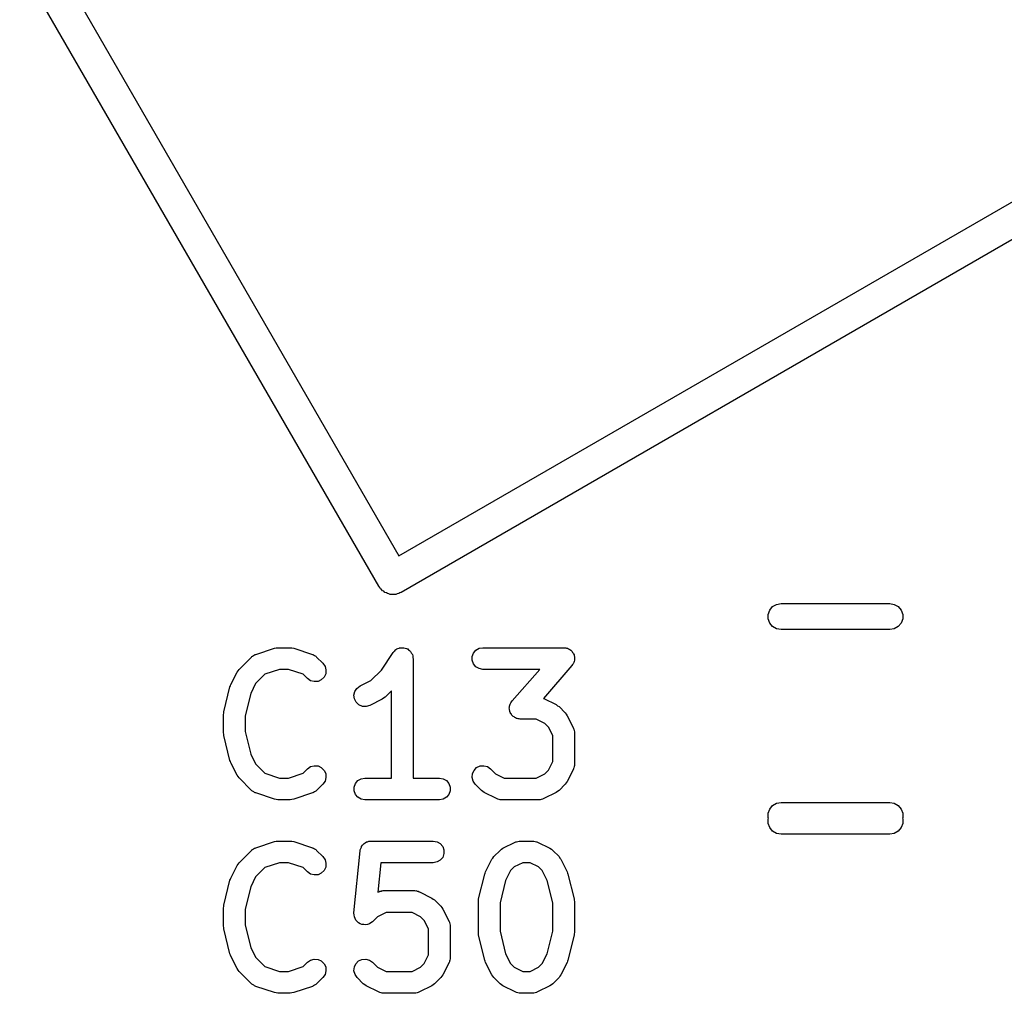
# Model space of a CAD drawing. Extents: x 83.4 to 168.1, y -157.3 to -85.4.
# Tile 34 of 60: x 121.5 to 126, y -107 to -102.6. Entities that reach past the tile are written whole.
import ezdxf

# ---------------------------------------------------------------- set-up
doc = ezdxf.new("R2010")
doc.units = 0
doc.header["$MEASUREMENT"] = 0
doc.layers.add('BLACK', color=7, linetype='CONTINUOUS')

msp = doc.modelspace()

# ---------------------------------------------------------------- linework, layer by layer
at = {"layer": 'Black'}
for p, q in [((123.17, -105.174), (115.62, -92.0972)), ((117.587, -95.2048), (123.262, -105.034)), ((123.262, -105.034), (134.564, -98.5092)), ((134.704, -98.6016), (123.272, -105.202)), ((123.174, -105.179), (123.17, -105.174)), ((123.177, -105.185), (123.174, -105.179)), ((123.182, -105.189), (123.177, -105.185)), ((123.187, -105.194), (123.182, -105.189)), ((123.192, -105.197), (123.187, -105.194)), ((123.197, -105.202), (123.192, -105.197)), ((123.204, -105.204), (123.197, -105.202)), ((123.209, -105.207), (123.204, -105.204)), ((123.216, -105.208), (123.209, -105.207)), ((123.222, -105.211), (123.216, -105.208)), ((123.228, -105.211), (123.222, -105.211)), ((123.235, -105.212), (123.228, -105.211)), ((123.241, -105.211), (123.235, -105.212)), ((123.248, -105.211), (123.241, -105.211)), ((123.254, -105.208), (123.248, -105.211)), ((123.261, -105.207), (123.254, -105.208)), ((123.266, -105.204), (123.261, -105.207)), ((123.272, -105.202), (123.266, -105.204)), ((124.98, -105.267), (124.998, -105.257)), ((124.998, -105.257), (125.019, -105.253)), ((125.019, -105.253), (125.519, -105.253)), ((125.519, -105.253), (125.539, -105.257)), ((125.539, -105.257), (125.557, -105.267)), ((124.96, -105.303), (124.967, -105.283)), ((124.967, -105.283), (124.98, -105.267)), ((125.557, -105.267), (125.571, -105.283)), ((125.571, -105.283), (125.578, -105.303)), ((124.96, -105.324), (124.96, -105.303)), ((124.967, -105.343), (124.96, -105.324)), ((124.98, -105.359), (124.967, -105.343)), ((125.571, -105.343), (125.557, -105.359)), ((125.578, -105.324), (125.571, -105.343)), ((125.578, -105.303), (125.578, -105.324)), ((124.998, -105.37), (124.98, -105.359)), ((125.019, -105.373), (124.998, -105.37)), ((125.519, -105.373), (125.019, -105.373)), ((125.539, -105.37), (125.519, -105.373)), ((125.557, -105.359), (125.539, -105.37)), ((122.604, -105.487), (122.689, -105.458)), ((122.689, -105.458), (122.697, -105.457)), ((122.697, -105.457), (122.705, -105.456)), ((122.705, -105.456), (122.762, -105.456)), ((122.762, -105.456), (122.77, -105.457)), ((122.77, -105.457), (122.778, -105.458)), ((122.778, -105.458), (122.864, -105.487)), ((123.181, -105.559), (123.235, -105.478)), ((123.235, -105.478), (123.237, -105.476)), ((123.237, -105.476), (123.238, -105.473)), ((123.238, -105.473), (123.243, -105.47)), ((123.243, -105.47), (123.247, -105.465)), ((123.247, -105.465), (123.249, -105.464)), ((123.249, -105.464), (123.252, -105.462)), ((123.252, -105.462), (123.257, -105.46)), ((123.257, -105.46), (123.263, -105.458)), ((123.263, -105.458), (123.265, -105.457)), ((123.265, -105.457), (123.268, -105.456)), ((123.268, -105.456), (123.274, -105.456)), ((123.274, -105.456), (123.28, -105.456)), ((123.28, -105.456), (123.282, -105.456)), ((123.282, -105.456), (123.285, -105.456)), ((123.285, -105.456), (123.291, -105.458)), ((123.291, -105.458), (123.297, -105.46)), ((123.297, -105.46), (123.299, -105.461)), ((123.299, -105.461), (123.302, -105.462)), ((123.302, -105.462), (123.306, -105.466)), ((123.306, -105.466), (123.311, -105.469)), ((123.311, -105.469), (123.313, -105.472)), ((123.313, -105.472), (123.315, -105.473)), ((123.315, -105.473), (123.318, -105.479)), ((123.318, -105.479), (123.321, -105.483)), ((123.321, -105.483), (123.322, -105.486)), ((123.599, -105.497), (123.605, -105.481)), ((123.605, -105.481), (123.616, -105.467)), ((123.616, -105.467), (123.631, -105.459)), ((123.631, -105.459), (123.648, -105.456)), ((123.648, -105.456), (124.019, -105.456)), ((124.019, -105.456), (124.024, -105.456)), ((124.024, -105.456), (124.029, -105.456)), ((124.029, -105.456), (124.033, -105.458)), ((124.033, -105.458), (124.037, -105.459)), ((124.037, -105.459), (124.041, -105.461)), ((124.041, -105.461), (124.045, -105.463)), ((124.045, -105.463), (124.048, -105.465)), ((124.048, -105.465), (124.052, -105.467)), ((124.052, -105.467), (124.055, -105.471)), ((124.055, -105.471), (124.058, -105.474)), ((124.058, -105.474), (124.06, -105.478)), ((124.06, -105.478), (124.063, -105.481)), ((124.063, -105.481), (124.064, -105.485)), ((122.527, -105.556), (122.584, -105.499)), ((122.584, -105.499), (122.586, -105.497)), ((122.586, -105.497), (122.588, -105.495)), ((122.588, -105.495), (122.593, -105.492)), ((122.593, -105.492), (122.598, -105.489)), ((122.598, -105.489), (122.601, -105.488)), ((122.601, -105.488), (122.604, -105.487)), ((122.864, -105.487), (122.866, -105.488)), ((122.866, -105.488), (122.869, -105.489)), ((122.869, -105.489), (122.874, -105.492)), ((122.874, -105.492), (122.879, -105.495)), ((122.879, -105.495), (122.881, -105.497)), ((122.881, -105.497), (122.883, -105.499)), ((122.883, -105.499), (122.912, -105.527)), ((122.912, -105.527), (122.922, -105.542)), ((123.322, -105.486), (123.324, -105.488)), ((123.324, -105.488), (123.325, -105.494)), ((123.325, -105.494), (123.326, -105.5)), ((123.326, -105.5), (123.326, -105.503)), ((123.326, -105.503), (123.327, -105.506)), ((123.327, -105.506), (123.327, -106.056)), ((123.599, -105.514), (123.599, -105.497)), ((123.605, -105.531), (123.599, -105.514)), ((124.064, -105.527), (124.063, -105.531)), ((124.064, -105.485), (124.067, -105.489)), ((124.066, -105.524), (124.064, -105.527)), ((124.067, -105.519), (124.066, -105.524)), ((124.067, -105.489), (124.067, -105.493)), ((124.067, -105.493), (124.069, -105.497)), ((124.069, -105.514), (124.067, -105.519)), ((124.069, -105.497), (124.069, -105.502)), ((124.069, -105.502), (124.069, -105.507)), ((124.069, -105.507), (124.069, -105.51)), ((124.069, -105.51), (124.069, -105.514)), ((122.489, -105.626), (122.518, -105.569)), ((122.518, -105.569), (122.522, -105.562)), ((122.522, -105.562), (122.527, -105.556)), ((122.713, -105.556), (122.646, -105.578)), ((122.754, -105.556), (122.713, -105.556)), ((122.821, -105.578), (122.754, -105.556)), ((122.922, -105.542), (122.926, -105.558)), ((122.926, -105.558), (122.925, -105.576)), ((123.133, -105.607), (123.181, -105.559)), ((123.616, -105.544), (123.605, -105.531)), ((123.631, -105.552), (123.616, -105.544)), ((123.648, -105.556), (123.631, -105.552)), ((123.909, -105.556), (123.648, -105.556)), ((123.782, -105.701), (123.909, -105.556)), ((124.057, -105.538), (123.926, -105.689)), ((124.06, -105.534), (124.057, -105.538)), ((124.063, -105.531), (124.06, -105.534)), ((122.646, -105.578), (122.603, -105.621)), ((122.841, -105.598), (122.821, -105.578)), ((122.855, -105.608), (122.841, -105.598)), ((122.872, -105.612), (122.855, -105.608)), ((122.89, -105.611), (122.872, -105.612)), ((122.905, -105.604), (122.89, -105.611)), ((122.918, -105.591), (122.905, -105.604)), ((122.925, -105.576), (122.918, -105.591)), ((123.083, -105.632), (123.133, -105.607)), ((122.457, -105.751), (122.485, -105.636)), ((122.485, -105.636), (122.487, -105.631)), ((122.487, -105.631), (122.489, -105.626)), ((122.603, -105.621), (122.581, -105.666)), ((123.055, -105.674), (123.059, -105.657)), ((123.059, -105.657), (123.069, -105.643)), ((123.069, -105.643), (123.083, -105.632)), ((123.227, -105.655), (123.198, -105.684)), ((123.227, -106.056), (123.227, -105.655)), ((122.581, -105.666), (122.555, -105.769)), ((123.057, -105.691), (123.055, -105.674)), ((123.065, -105.707), (123.057, -105.691)), ((123.078, -105.719), (123.065, -105.707)), ((123.185, -105.693), (123.128, -105.722)), ((123.191, -105.688), (123.185, -105.693)), ((123.198, -105.684), (123.191, -105.688)), ((123.775, -105.713), (123.776, -105.709)), ((123.776, -105.709), (123.779, -105.705)), ((123.779, -105.705), (123.782, -105.701)), ((123.926, -105.689), (123.928, -105.689)), ((123.928, -105.689), (123.985, -105.718)), ((122.456, -105.757), (122.457, -105.751)), ((123.094, -105.726), (123.078, -105.719)), ((123.111, -105.727), (123.094, -105.726)), ((123.128, -105.722), (123.111, -105.727)), ((123.769, -105.733), (123.77, -105.729)), ((123.77, -105.738), (123.769, -105.733)), ((123.77, -105.725), (123.772, -105.721)), ((123.77, -105.729), (123.77, -105.725)), ((123.77, -105.743), (123.77, -105.738)), ((123.772, -105.746), (123.77, -105.743)), ((123.772, -105.721), (123.773, -105.716)), ((123.772, -105.75), (123.772, -105.746)), ((123.774, -105.754), (123.772, -105.75)), ((123.773, -105.716), (123.775, -105.713)), ((123.776, -105.759), (123.774, -105.754)), ((123.985, -105.718), (123.991, -105.723)), ((123.991, -105.723), (123.998, -105.727)), ((123.998, -105.727), (124.026, -105.756)), ((122.455, -105.763), (122.456, -105.757)), ((122.455, -105.848), (122.455, -105.763)), ((122.555, -105.769), (122.555, -105.842)), ((123.779, -105.762), (123.776, -105.759)), ((123.78, -105.765), (123.779, -105.762)), ((123.784, -105.769), (123.78, -105.765)), ((123.787, -105.772), (123.784, -105.769)), ((123.791, -105.774), (123.787, -105.772)), ((123.794, -105.777), (123.791, -105.774)), ((123.798, -105.779), (123.794, -105.777)), ((123.802, -105.781), (123.798, -105.779)), ((123.806, -105.782), (123.802, -105.781)), ((123.81, -105.783), (123.806, -105.782)), ((123.815, -105.783), (123.81, -105.783)), ((123.819, -105.784), (123.815, -105.783)), ((123.893, -105.784), (123.819, -105.784)), ((123.933, -105.804), (123.893, -105.784)), ((124.026, -105.756), (124.031, -105.762)), ((124.031, -105.762), (124.036, -105.769)), ((124.036, -105.769), (124.064, -105.826)), ((122.555, -105.842), (122.581, -105.945)), ((123.95, -105.821), (123.933, -105.804)), ((123.969, -105.86), (123.95, -105.821)), ((124.064, -105.826), (124.065, -105.829)), ((124.065, -105.829), (124.066, -105.831)), ((124.066, -105.831), (124.067, -105.837)), ((124.067, -105.837), (124.069, -105.843)), ((124.069, -105.843), (124.069, -105.846)), ((122.456, -105.854), (122.455, -105.848)), ((122.457, -105.86), (122.456, -105.854)), ((122.485, -105.975), (122.457, -105.86)), ((123.969, -105.979), (123.969, -105.86)), ((124.069, -105.846), (124.069, -105.848)), ((124.069, -105.848), (124.069, -105.991)), ((122.487, -105.98), (122.485, -105.975)), ((122.489, -105.985), (122.487, -105.98)), ((122.581, -105.945), (122.603, -105.99)), ((123.95, -106.019), (123.969, -105.979)), ((122.518, -106.042), (122.489, -105.985)), ((122.603, -105.99), (122.646, -106.033)), ((122.821, -106.033), (122.841, -106.013)), ((122.841, -106.013), (122.855, -106.003)), ((122.855, -106.003), (122.872, -105.999)), ((122.872, -105.999), (122.89, -106)), ((122.89, -106), (122.905, -106.007)), ((122.905, -106.007), (122.918, -106.02)), ((122.918, -106.02), (122.925, -106.035)), ((123.6, -106.035), (123.607, -106.02)), ((123.607, -106.02), (123.619, -106.007)), ((123.619, -106.007), (123.635, -106)), ((123.635, -106), (123.652, -105.999)), ((123.652, -105.999), (123.669, -106.003)), ((123.669, -106.003), (123.683, -106.013)), ((123.683, -106.013), (123.706, -106.036)), ((123.933, -106.036), (123.95, -106.019)), ((124.064, -106.014), (124.036, -106.071)), ((124.065, -106.011), (124.064, -106.014)), ((124.066, -106.008), (124.065, -106.011)), ((124.067, -106.003), (124.066, -106.008)), ((124.069, -105.997), (124.067, -106.003)), ((124.069, -105.991), (124.069, -105.994)), ((124.069, -105.994), (124.069, -105.997)), ((122.522, -106.049), (122.518, -106.042)), ((122.527, -106.055), (122.522, -106.049)), ((122.584, -106.112), (122.527, -106.055)), ((122.646, -106.033), (122.713, -106.056)), ((122.713, -106.056), (122.754, -106.056)), ((122.754, -106.056), (122.821, -106.033)), ((122.922, -106.07), (122.912, -106.084)), ((122.926, -106.053), (122.922, -106.07)), ((122.925, -106.035), (122.926, -106.053)), ((123.062, -106.081), (123.073, -106.067)), ((123.073, -106.067), (123.088, -106.059)), ((123.088, -106.059), (123.105, -106.056)), ((123.105, -106.056), (123.227, -106.056)), ((123.327, -106.056), (123.448, -106.056)), ((123.448, -106.056), (123.465, -106.059)), ((123.465, -106.059), (123.48, -106.067)), ((123.48, -106.067), (123.491, -106.081)), ((123.598, -106.053), (123.6, -106.035)), ((123.603, -106.07), (123.598, -106.053)), ((123.613, -106.084), (123.603, -106.07)), ((123.706, -106.036), (123.746, -106.056)), ((123.746, -106.056), (123.893, -106.056)), ((123.893, -106.056), (123.933, -106.036)), ((124.036, -106.071), (124.031, -106.077)), ((122.586, -106.114), (122.584, -106.112)), ((122.588, -106.116), (122.586, -106.114)), ((122.594, -106.119), (122.588, -106.116)), ((122.879, -106.116), (122.874, -106.119)), ((122.881, -106.114), (122.879, -106.116)), ((122.883, -106.112), (122.881, -106.114)), ((122.912, -106.084), (122.883, -106.112)), ((123.056, -106.097), (123.062, -106.081)), ((123.056, -106.114), (123.056, -106.097)), ((123.062, -106.131), (123.056, -106.114)), ((123.491, -106.081), (123.497, -106.097)), ((123.497, -106.114), (123.491, -106.131)), ((123.497, -106.097), (123.497, -106.114)), ((123.641, -106.112), (123.613, -106.084)), ((123.648, -106.117), (123.641, -106.112)), ((123.654, -106.122), (123.648, -106.117)), ((123.991, -106.117), (123.985, -106.122)), ((123.998, -106.112), (123.991, -106.117)), ((124.026, -106.084), (123.998, -106.112)), ((124.031, -106.077), (124.026, -106.084)), ((122.598, -106.122), (122.594, -106.119)), ((122.601, -106.123), (122.598, -106.122)), ((122.604, -106.124), (122.601, -106.123)), ((122.689, -106.153), (122.604, -106.124)), ((122.697, -106.154), (122.689, -106.153)), ((122.705, -106.156), (122.697, -106.154)), ((122.762, -106.156), (122.705, -106.156)), ((122.77, -106.154), (122.762, -106.156)), ((122.778, -106.153), (122.77, -106.154)), ((122.864, -106.124), (122.778, -106.153)), ((122.866, -106.123), (122.864, -106.124)), ((122.869, -106.122), (122.866, -106.123)), ((122.874, -106.119), (122.869, -106.122)), ((123.073, -106.144), (123.062, -106.131)), ((123.088, -106.152), (123.073, -106.144)), ((123.105, -106.156), (123.088, -106.152)), ((123.448, -106.156), (123.105, -106.156)), ((123.465, -106.152), (123.448, -106.156)), ((123.48, -106.144), (123.465, -106.152)), ((123.491, -106.131), (123.48, -106.144)), ((123.711, -106.15), (123.654, -106.122)), ((123.714, -106.151), (123.711, -106.15)), ((123.717, -106.152), (123.714, -106.151)), ((123.722, -106.154), (123.717, -106.152)), ((123.728, -106.155), (123.722, -106.154)), ((123.731, -106.155), (123.728, -106.155)), ((123.734, -106.156), (123.731, -106.155)), ((123.905, -106.156), (123.734, -106.156)), ((123.908, -106.155), (123.905, -106.156)), ((123.911, -106.155), (123.908, -106.155)), ((123.916, -106.154), (123.911, -106.155)), ((123.922, -106.152), (123.916, -106.154)), ((123.925, -106.151), (123.922, -106.152)), ((123.928, -106.15), (123.925, -106.151)), ((123.985, -106.122), (123.928, -106.15)), ((124.96, -106.217), (124.967, -106.198)), ((124.967, -106.198), (124.98, -106.182)), ((124.98, -106.182), (124.998, -106.171)), ((124.998, -106.171), (125.019, -106.168)), ((125.019, -106.168), (125.519, -106.168)), ((125.519, -106.168), (125.539, -106.171)), ((125.539, -106.171), (125.557, -106.182)), ((125.557, -106.182), (125.571, -106.198)), ((125.571, -106.198), (125.578, -106.217)), ((124.96, -106.238), (124.96, -106.217)), ((124.961, -106.24), (124.96, -106.238)), ((124.96, -106.243), (124.961, -106.24)), ((124.96, -106.264), (124.96, -106.243)), ((125.578, -106.238), (125.577, -106.24)), ((125.577, -106.24), (125.578, -106.243)), ((125.578, -106.217), (125.578, -106.238)), ((125.578, -106.243), (125.578, -106.264)), ((124.967, -106.283), (124.96, -106.264)), ((124.98, -106.299), (124.967, -106.283)), ((125.571, -106.283), (125.557, -106.299)), ((125.578, -106.264), (125.571, -106.283)), ((124.998, -106.31), (124.98, -106.299)), ((125.019, -106.313), (124.998, -106.31)), ((125.519, -106.313), (125.019, -106.313)), ((125.539, -106.31), (125.519, -106.313)), ((125.557, -106.299), (125.539, -106.31)), ((122.527, -106.445), (122.584, -106.388)), ((122.584, -106.388), (122.586, -106.386)), ((122.586, -106.386), (122.588, -106.384)), ((122.588, -106.384), (122.593, -106.381)), ((122.593, -106.381), (122.598, -106.378)), ((122.598, -106.378), (122.601, -106.377)), ((122.601, -106.377), (122.604, -106.376)), ((122.604, -106.376), (122.689, -106.347)), ((122.689, -106.347), (122.697, -106.346)), ((122.697, -106.346), (122.705, -106.345)), ((122.705, -106.345), (122.762, -106.345)), ((122.762, -106.345), (122.77, -106.346)), ((122.77, -106.346), (122.778, -106.347)), ((122.778, -106.347), (122.864, -106.376)), ((122.864, -106.376), (122.866, -106.377)), ((122.866, -106.377), (122.869, -106.378)), ((122.869, -106.378), (122.874, -106.381)), ((122.874, -106.381), (122.879, -106.384)), ((122.879, -106.384), (122.881, -106.386)), ((122.881, -106.386), (122.883, -106.388)), ((122.883, -106.388), (122.912, -106.416)), ((123.084, -106.386), (123.087, -106.379)), ((123.084, -106.388), (123.084, -106.386)), ((123.084, -106.39), (123.084, -106.388)), ((123.087, -106.379), (123.089, -106.373)), ((123.089, -106.373), (123.09, -106.371)), ((123.09, -106.37), (123.095, -106.364)), ((123.09, -106.371), (123.09, -106.37)), ((123.095, -106.364), (123.099, -106.359)), ((123.099, -106.359), (123.1, -106.358)), ((123.1, -106.358), (123.102, -106.356)), ((123.102, -106.356), (123.107, -106.353)), ((123.107, -106.353), (123.113, -106.349)), ((123.113, -106.349), (123.115, -106.348)), ((123.115, -106.348), (123.117, -106.348)), ((123.117, -106.348), (123.123, -106.346)), ((123.123, -106.346), (123.13, -106.345)), ((123.13, -106.345), (123.132, -106.345)), ((123.132, -106.345), (123.134, -106.345)), ((123.134, -106.345), (123.419, -106.345)), ((123.419, -106.345), (123.437, -106.348)), ((123.437, -106.348), (123.452, -106.356)), ((123.452, -106.356), (123.463, -106.37)), ((123.463, -106.37), (123.469, -106.386)), ((123.469, -106.386), (123.469, -106.403)), ((123.698, -106.416), (123.727, -106.388)), ((123.727, -106.388), (123.733, -106.383)), ((123.733, -106.383), (123.74, -106.378)), ((123.74, -106.378), (123.797, -106.35)), ((123.797, -106.35), (123.8, -106.349)), ((123.8, -106.349), (123.802, -106.348)), ((123.802, -106.348), (123.808, -106.347)), ((123.808, -106.347), (123.814, -106.345)), ((123.814, -106.345), (123.817, -106.345)), ((123.817, -106.345), (123.819, -106.345)), ((123.819, -106.345), (123.877, -106.345)), ((123.877, -106.345), (123.879, -106.345)), ((123.879, -106.345), (123.882, -106.345)), ((123.882, -106.345), (123.888, -106.347)), ((123.888, -106.347), (123.894, -106.348)), ((123.894, -106.348), (123.896, -106.349)), ((123.896, -106.349), (123.899, -106.35)), ((123.899, -106.35), (123.956, -106.378)), ((123.956, -106.378), (123.963, -106.383)), ((123.963, -106.383), (123.969, -106.388)), ((123.969, -106.388), (123.998, -106.416)), ((122.912, -106.416), (122.922, -106.431)), ((122.922, -106.431), (122.926, -106.447)), ((123.055, -106.675), (123.084, -106.39)), ((123.452, -106.433), (123.437, -106.441)), ((123.463, -106.42), (123.452, -106.433)), ((123.469, -106.403), (123.463, -106.42)), ((123.66, -106.486), (123.689, -106.429)), ((123.689, -106.429), (123.694, -106.423)), ((123.694, -106.423), (123.698, -106.416)), ((123.998, -106.416), (124.002, -106.423)), ((124.002, -106.423), (124.007, -106.429)), ((124.007, -106.429), (124.036, -106.486)), ((122.489, -106.515), (122.518, -106.458)), ((122.518, -106.458), (122.522, -106.451)), ((122.522, -106.451), (122.527, -106.445)), ((122.646, -106.467), (122.603, -106.51)), ((122.713, -106.445), (122.646, -106.467)), ((122.754, -106.445), (122.713, -106.445)), ((122.821, -106.467), (122.754, -106.445)), ((122.841, -106.487), (122.821, -106.467)), ((122.925, -106.465), (122.918, -106.48)), ((122.926, -106.447), (122.925, -106.465)), ((123.179, -106.445), (123.165, -106.58)), ((123.419, -106.445), (123.179, -106.445)), ((123.437, -106.441), (123.419, -106.445)), ((123.792, -106.464), (123.775, -106.481)), ((123.831, -106.445), (123.792, -106.464)), ((123.865, -106.445), (123.831, -106.445)), ((123.904, -106.464), (123.865, -106.445)), ((123.921, -106.481), (123.904, -106.464)), ((122.485, -106.525), (122.487, -106.52)), ((122.487, -106.52), (122.489, -106.515)), ((122.603, -106.51), (122.581, -106.555)), ((122.855, -106.497), (122.841, -106.487)), ((122.872, -106.501), (122.855, -106.497)), ((122.89, -106.5), (122.872, -106.501)), ((122.905, -106.493), (122.89, -106.5)), ((122.918, -106.48), (122.905, -106.493)), ((123.628, -106.611), (123.657, -106.497)), ((123.657, -106.497), (123.659, -106.492)), ((123.659, -106.492), (123.66, -106.486)), ((123.775, -106.481), (123.752, -106.526)), ((123.944, -106.526), (123.921, -106.481)), ((124.036, -106.486), (124.037, -106.492)), ((124.037, -106.492), (124.039, -106.497)), ((124.039, -106.497), (124.068, -106.611)), ((122.457, -106.64), (122.485, -106.525)), ((122.581, -106.555), (122.555, -106.658)), ((123.752, -106.526), (123.727, -106.629)), ((123.969, -106.629), (123.944, -106.526)), ((123.165, -106.58), (123.168, -106.578)), ((123.168, -106.578), (123.171, -106.578)), ((123.171, -106.578), (123.174, -106.576)), ((123.174, -106.576), (123.18, -106.575)), ((123.18, -106.575), (123.185, -106.573)), ((123.185, -106.573), (123.188, -106.574)), ((123.188, -106.574), (123.191, -106.573)), ((123.191, -106.573), (123.334, -106.573)), ((123.334, -106.573), (123.337, -106.574)), ((123.337, -106.574), (123.339, -106.573)), ((123.339, -106.573), (123.345, -106.575)), ((123.345, -106.575), (123.351, -106.576)), ((123.351, -106.576), (123.353, -106.578)), ((123.353, -106.578), (123.356, -106.578)), ((123.356, -106.578), (123.413, -106.607)), ((123.413, -106.607), (123.42, -106.612)), ((123.42, -106.612), (123.426, -106.616)), ((123.628, -106.617), (123.628, -106.611)), ((124.068, -106.611), (124.068, -106.617)), ((122.455, -106.652), (122.456, -106.646)), ((122.455, -106.737), (122.455, -106.652)), ((122.456, -106.646), (122.457, -106.64)), ((122.555, -106.658), (122.555, -106.731)), ((123.426, -106.616), (123.455, -106.645)), ((123.455, -106.645), (123.459, -106.651)), ((123.459, -106.651), (123.464, -106.658)), ((123.464, -106.658), (123.493, -106.715)), ((123.627, -106.623), (123.628, -106.617)), ((123.627, -106.766), (123.627, -106.623)), ((123.727, -106.629), (123.727, -106.76)), ((123.969, -106.76), (123.969, -106.629)), ((124.068, -106.617), (124.069, -106.623)), ((124.069, -106.623), (124.069, -106.766)), ((123.055, -106.676), (123.055, -106.675)), ((123.056, -106.684), (123.055, -106.676)), ((123.055, -106.676), (123.055, -106.676)), ((123.057, -106.693), (123.056, -106.684)), ((123.06, -106.701), (123.057, -106.693)), ((123.057, -106.693), (123.057, -106.693)), ((123.057, -106.693), (123.057, -106.693)), ((123.064, -106.708), (123.06, -106.701)), ((123.163, -106.693), (123.141, -106.716)), ((123.203, -106.673), (123.163, -106.693)), ((123.322, -106.673), (123.203, -106.673)), ((123.361, -106.693), (123.322, -106.673)), ((123.378, -106.71), (123.361, -106.693)), ((122.456, -106.743), (122.455, -106.737)), ((122.457, -106.749), (122.456, -106.743)), ((122.485, -106.864), (122.457, -106.749)), ((122.555, -106.731), (122.581, -106.834)), ((123.064, -106.709), (123.064, -106.708)), ((123.07, -106.715), (123.064, -106.709)), ((123.064, -106.709), (123.064, -106.709)), ((123.076, -106.721), (123.07, -106.715)), ((123.084, -106.725), (123.076, -106.721)), ((123.076, -106.721), (123.076, -106.721)), ((123.076, -106.721), (123.076, -106.721)), ((123.092, -106.728), (123.084, -106.725)), ((123.092, -106.729), (123.092, -106.728)), ((123.092, -106.728), (123.092, -106.728)), ((123.101, -106.729), (123.092, -106.729)), ((123.109, -106.73), (123.101, -106.729)), ((123.11, -106.73), (123.109, -106.73)), ((123.109, -106.73), (123.109, -106.73)), ((123.118, -106.728), (123.11, -106.73)), ((123.126, -106.726), (123.118, -106.728)), ((123.133, -106.721), (123.126, -106.726)), ((123.126, -106.726), (123.126, -106.726)), ((123.126, -106.726), (123.126, -106.726)), ((123.14, -106.716), (123.133, -106.721)), ((123.141, -106.716), (123.14, -106.716)), ((123.14, -106.716), (123.14, -106.716)), ((123.398, -106.749), (123.378, -106.71)), ((123.398, -106.868), (123.398, -106.749)), ((123.493, -106.715), (123.494, -106.718)), ((123.494, -106.718), (123.495, -106.72)), ((123.495, -106.72), (123.496, -106.726)), ((123.496, -106.726), (123.498, -106.732)), ((123.498, -106.732), (123.498, -106.735)), ((123.498, -106.735), (123.498, -106.737)), ((123.498, -106.737), (123.498, -106.88)), ((123.628, -106.772), (123.627, -106.766)), ((123.628, -106.778), (123.628, -106.772)), ((123.657, -106.892), (123.628, -106.778)), ((123.727, -106.76), (123.752, -106.863)), ((123.944, -106.863), (123.969, -106.76)), ((124.068, -106.778), (124.039, -106.892)), ((124.069, -106.766), (124.068, -106.772)), ((124.068, -106.772), (124.068, -106.778)), ((122.581, -106.834), (122.603, -106.879)), ((122.487, -106.869), (122.485, -106.864)), ((122.489, -106.874), (122.487, -106.869)), ((122.518, -106.931), (122.489, -106.874)), ((122.603, -106.879), (122.646, -106.922)), ((123.378, -106.908), (123.398, -106.868)), ((123.498, -106.886), (123.496, -106.892)), ((123.498, -106.88), (123.498, -106.883)), ((123.498, -106.883), (123.498, -106.886)), ((123.752, -106.863), (123.775, -106.908)), ((123.921, -106.908), (123.944, -106.863)), ((122.522, -106.938), (122.518, -106.931)), ((122.646, -106.922), (122.713, -106.945)), ((122.754, -106.945), (122.821, -106.922)), ((122.821, -106.922), (122.841, -106.902)), ((122.841, -106.902), (122.855, -106.892)), ((122.855, -106.892), (122.872, -106.888)), ((122.872, -106.888), (122.89, -106.889)), ((122.89, -106.889), (122.905, -106.896)), ((122.905, -106.896), (122.918, -106.909)), ((122.918, -106.909), (122.925, -106.924)), ((122.925, -106.924), (122.926, -106.942)), ((123.055, -106.942), (123.057, -106.924)), ((123.057, -106.924), (123.064, -106.909)), ((123.064, -106.909), (123.076, -106.896)), ((123.076, -106.896), (123.092, -106.889)), ((123.092, -106.889), (123.11, -106.888)), ((123.11, -106.888), (123.126, -106.892)), ((123.126, -106.892), (123.14, -106.902)), ((123.14, -106.902), (123.163, -106.925)), ((123.163, -106.925), (123.203, -106.945)), ((123.322, -106.945), (123.361, -106.925)), ((123.361, -106.925), (123.378, -106.908)), ((123.493, -106.903), (123.464, -106.96)), ((123.494, -106.9), (123.493, -106.903)), ((123.495, -106.897), (123.494, -106.9)), ((123.496, -106.892), (123.495, -106.897)), ((123.659, -106.897), (123.657, -106.892)), ((123.66, -106.903), (123.659, -106.897)), ((123.689, -106.96), (123.66, -106.903)), ((123.775, -106.908), (123.792, -106.925)), ((123.792, -106.925), (123.831, -106.945)), ((123.865, -106.945), (123.904, -106.925)), ((123.904, -106.925), (123.921, -106.908)), ((124.036, -106.903), (124.007, -106.96)), ((124.037, -106.897), (124.036, -106.903)), ((124.039, -106.892), (124.037, -106.897)), ((122.527, -106.944), (122.522, -106.938)), ((122.584, -107.001), (122.527, -106.944)), ((122.713, -106.945), (122.754, -106.945)), ((122.912, -106.973), (122.883, -107.001)), ((122.922, -106.959), (122.912, -106.973)), ((122.926, -106.942), (122.922, -106.959)), ((123.06, -106.959), (123.055, -106.942)), ((123.07, -106.973), (123.06, -106.959)), ((123.098, -107.001), (123.07, -106.973)), ((123.203, -106.945), (123.322, -106.945)), ((123.455, -106.973), (123.426, -107.001)), ((123.459, -106.966), (123.455, -106.973)), ((123.464, -106.96), (123.459, -106.966)), ((123.694, -106.966), (123.689, -106.96)), ((123.698, -106.973), (123.694, -106.966)), ((123.727, -107.001), (123.698, -106.973)), ((123.831, -106.945), (123.865, -106.945)), ((123.998, -106.973), (123.969, -107.001)), ((124.002, -106.966), (123.998, -106.973)), ((124.007, -106.96), (124.002, -106.966)), ((122.586, -107.003), (122.584, -107.001)), ((122.588, -107.005), (122.586, -107.003)), ((122.594, -107.008), (122.588, -107.005)), ((122.598, -107.011), (122.594, -107.008)), ((122.601, -107.012), (122.598, -107.011)), ((122.604, -107.013), (122.601, -107.012)), ((122.689, -107.042), (122.604, -107.013)), ((122.864, -107.013), (122.778, -107.042)), ((122.866, -107.012), (122.864, -107.013)), ((122.869, -107.011), (122.866, -107.012)), ((122.874, -107.008), (122.869, -107.011)), ((122.879, -107.005), (122.874, -107.008)), ((122.881, -107.003), (122.879, -107.005)), ((122.883, -107.001), (122.881, -107.003)), ((123.105, -107.006), (123.098, -107.001)), ((123.111, -107.011), (123.105, -107.006)), ((123.168, -107.039), (123.111, -107.011)), ((123.413, -107.011), (123.356, -107.039)), ((123.42, -107.006), (123.413, -107.011)), ((123.426, -107.001), (123.42, -107.006)), ((123.733, -107.006), (123.727, -107.001)), ((123.74, -107.011), (123.733, -107.006)), ((123.797, -107.039), (123.74, -107.011)), ((123.956, -107.011), (123.899, -107.039)), ((123.963, -107.006), (123.956, -107.011)), ((123.969, -107.001), (123.963, -107.006)), ((122.697, -107.043), (122.689, -107.042)), ((122.705, -107.045), (122.697, -107.043)), ((122.762, -107.045), (122.705, -107.045)), ((122.77, -107.043), (122.762, -107.045)), ((122.778, -107.042), (122.77, -107.043)), ((123.171, -107.04), (123.168, -107.039)), ((123.174, -107.041), (123.171, -107.04)), ((123.18, -107.043), (123.174, -107.041)), ((123.185, -107.044), (123.18, -107.043)), ((123.188, -107.044), (123.185, -107.044)), ((123.191, -107.045), (123.188, -107.044)), ((123.334, -107.045), (123.191, -107.045)), ((123.337, -107.044), (123.334, -107.045)), ((123.339, -107.044), (123.337, -107.044)), ((123.345, -107.043), (123.339, -107.044)), ((123.351, -107.041), (123.345, -107.043)), ((123.353, -107.04), (123.351, -107.041)), ((123.356, -107.039), (123.353, -107.04)), ((123.8, -107.04), (123.797, -107.039)), ((123.802, -107.041), (123.8, -107.04)), ((123.808, -107.043), (123.802, -107.041)), ((123.814, -107.044), (123.808, -107.043)), ((123.817, -107.044), (123.814, -107.044)), ((123.819, -107.045), (123.817, -107.044)), ((123.877, -107.045), (123.819, -107.045)), ((123.879, -107.044), (123.877, -107.045)), ((123.882, -107.044), (123.879, -107.044)), ((123.888, -107.043), (123.882, -107.044)), ((123.894, -107.041), (123.888, -107.043)), ((123.896, -107.04), (123.894, -107.041)), ((123.899, -107.039), (123.896, -107.04))]:
    msp.add_line(p, q, dxfattribs=at)

doc.saveas('drawing.dxf')
